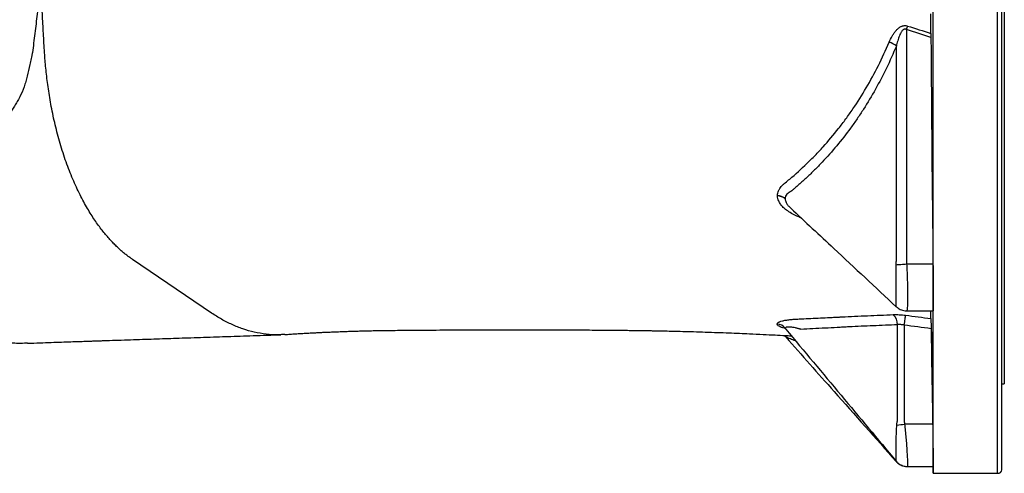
# Model space of a CAD drawing. Header units: millimetres. Extents: x 5407 to 15347, y 2145 to 17923.
# Tile 6 of 13: x 12023 to 15347, y 2583 to 4114. Entities that reach past the tile are written whole.
import ezdxf

# ---------------------------------------------------------------- set-up
doc = ezdxf.new("R2010")
doc.units = ezdxf.units.MM
doc.header["$LTSCALE"] = 5

msp = doc.modelspace()

# ---------------------------------------------------------------- linework, layer by layer
at = {"color": 8, "linetype": 'Continuous', "lineweight": 25}
msp.add_line((15324.3, 2582.6), (15324.3, 4615.1), dxfattribs=at)
at = {"color": 7, "linetype": 'Continuous', "lineweight": 25}
for p, q in [((15338.9, 2594.2), (15338.9, 4615.1)), ((15346.9, 4615.1), (15346.9, 2885.1)), ((15106.9, 3177.9), (15106.9, 4297.2)), ((14982.5, 3297.9), (14982.5, 4025.1)), ((12670.8, 3123.5), (12403.8, 3304.6)), ((15106.2, 3288.3), (15017.2, 3288.3)), ((15106.9, 2607.7), (15106.9, 3177.9)), ((15017, 3131.1), (15106.9, 3131.1)), ((15099.3, 3105.1), (15099.3, 3131.1)), ((14609.3, 3069.3), (14609.5, 3069)), ((14986, 2759.3), (14986, 3084.1)), ((15338.9, 2885.1), (15346.9, 2885.1)), ((15105, 2749), (15010.2, 2749)), ((15019.4, 2605.7), (15020.3, 2605.7)), ((15020.3, 2605.7), (15106.9, 2605.7)), ((15106.5, 2605.7), (15106.9, 2582.6)), ((15106.9, 2582.6), (15106.9, 2607.7)), ((15106.9, 2582.6), (15324.3, 2582.6))]:
    msp.add_line(p, q, dxfattribs=at)
at = {"color": 7, "linetype": 'Continuous', "lineweight": 25, "flags": 128}
for points in [[(15016.8, 4080.7), (15017.3, 4082.2), (15017.8, 4083.7), (15018.3, 4085.2), (15018.8, 4086.7), (15019.2, 4088.2), (15019.7, 4089.7), (15020.2, 4091.1), (15020.6, 4092.6)], [(15017.2, 3288.3), (15012.3, 3287.9), (15007.5, 3287.5), (15002.7, 3287.1), (14998.1, 3286.8), (14993.7, 3286.5), (14989.5, 3286.2), (14985.6, 3285.9), (14981.9, 3285.7)], [(15009.3, 3082.8), (15010, 3088.4), (15010.7, 3093.7), (15011.4, 3098.8), (15012, 3103.5), (15012.6, 3107.6), (15013.2, 3111.2), (15013.6, 3114.1), (15013.9, 3116.3)]]:
    msp.add_lwpolyline(points, dxfattribs=at)
at = {"color": 7, "linetype": 'Continuous', "lineweight": 25}
for centre, radius, start, end in [((14924.4, 3949.3), 95.5, 52.5707, 69.0645), ((14577.8, 3474.3), 46.2, 50.7728, 85.618), ((14578.5, 3473.6), 45.6, 51.3489, 86.4964), ((14937.5, 3084.1), 48.6, 359.9722, 44.4539), ((14576.8, 3046.4), 40.4, 40.4764, 85.0351), ((14576.9, 3046.3), 40.4, 40.4924, 85.077), ((14576.9, 3046.3), 40.4, 40.5099, 85.1246), ((14940.8, 3157.2), 414.1, 275.9733, 279.6402), ((15324.3, 2597.6), 15, 270, 346.8817)]:
    msp.add_arc(centre, radius, start, end, dxfattribs=at)
for points, knots in [([(12093.5, 4264.8), (12092.7, 4253.7), (12091.8, 4242.7), (12090, 4220.6), (12089, 4209.6), (12086, 4176.7), (12083.8, 4154.8), (12079.2, 4111.1), (12076.7, 4089.4), (12072.7, 4056.8), (12071.3, 4046), (12068.5, 4024.4), (12067.1, 4013.6), (12065.6, 4002.8)], [0, 0, 0, 0, 0.125, 0.125, 0.25, 0.25, 0.5, 0.5, 0.75, 0.75, 0.875, 0.875, 1, 1, 1, 1]), ([(12106.8, 4002), (12105.4, 4023.9), (12104.1, 4045.7), (12101.6, 4089.5), (12100.4, 4111.4), (12098.2, 4155.2), (12097.1, 4177.1), (12095.2, 4220.9), (12094.3, 4242.8), (12093.5, 4264.8)], [0, 0, 0, 0, 0.25, 0.25, 0.5, 0.5, 0.75, 0.75, 1, 1, 1, 1]), ([(15099.3, 4067.8), (15099.3, 4078.8), (15099.3, 4089.7), (15099.3, 4111.7), (15099.3, 4122.8), (15099.3, 4133.9)], [0, 0, 0, 0, 0.5, 0.5, 1, 1, 1, 1]), ([(14958.6, 4038.5), (14961.4, 4045.2), (14964.6, 4051.8), (14970, 4061.3), (14972, 4064.5), (14976.1, 4070.6), (14978.3, 4073.6), (14983.1, 4079.2), (14985.7, 4081.9), (14990, 4085.6), (14991.5, 4086.7), (14994.6, 4088.9), (14996.3, 4089.8), (14998.8, 4091.1), (14999.7, 4091.5), (15001.5, 4092.2), (15002.4, 4092.5), (15005.2, 4093.3), (15007.1, 4093.7), (15011, 4094.1), (15013, 4094), (15016.8, 4093.6), (15018.8, 4093.2), (15020.6, 4092.6)], [0, 0, 0, 0, 0.25, 0.25, 0.375, 0.375, 0.5, 0.5, 0.625, 0.625, 0.6875, 0.6875, 0.75, 0.75, 0.78125, 0.78125, 0.8125, 0.8125, 0.875, 0.875, 0.9375, 0.9375, 1, 1, 1, 1]), ([(15016.8, 4080.7), (15016.1, 4081.1), (15015.4, 4081.4), (15014, 4081.9), (15013.2, 4082.1), (15011.6, 4082.2), (15010.9, 4082.1), (15009.4, 4081.8), (15008.6, 4081.6), (15007.2, 4080.9), (15006.6, 4080.5), (15005.3, 4079.6), (15004.7, 4079.2), (15003.1, 4077.6), (15002.1, 4076.5), (15000.3, 4074.1), (14999.4, 4072.9), (14997.9, 4070.3), (14997.2, 4069), (14995.1, 4065), (14993.9, 4062.3), (14990.5, 4053.9), (14988.7, 4048.2), (14985.3, 4036.7), (14983.8, 4030.9), (14982.5, 4025.1)], [0, 0, 0, 0, 0.03125, 0.03125, 0.0625, 0.0625, 0.09375, 0.09375, 0.125, 0.125, 0.15625, 0.15625, 0.1875, 0.1875, 0.25, 0.25, 0.3125, 0.3125, 0.375, 0.375, 0.5, 0.5, 0.75, 0.75, 1, 1, 1, 1]), ([(15016.8, 4080.7), (15016.8, 3948.6), (15016.8, 3750.5), (15016.8, 3519.4), (15016.8, 3403.8), (15016.8, 3346.1), (15016.8, 3317.2), (15016.8, 3304.8), (15016.8, 3298.6), (15016.8, 3296.5), (15016.9, 3292.4), (15017, 3290.3), (15017.2, 3288.3)], [0, 0, 0, 0, 0.5, 0.75, 0.875, 0.9375, 0.96875, 0.984375, 0.984375, 0.992188, 0.992188, 1, 1, 1, 1]), ([(14581.3, 3520.4), (14581.4, 3525.9), (14582.6, 3531.3), (14585.3, 3537.7), (14585.9, 3538.9), (14587.2, 3541.5), (14587.9, 3542.7), (14590.3, 3546.4), (14592, 3548.8), (14595.9, 3553.3), (14598.1, 3555.5), (14601.5, 3558.6), (14602.7, 3559.6), (14605.2, 3561.7), (14606.4, 3562.7), (14612.6, 3567.7), (14617.5, 3571.8), (14642, 3592.5), (14661.3, 3609.8), (14689.5, 3637), (14698.8, 3646.3), (14717.2, 3665.2), (14726.2, 3674.8), (14753, 3704.4), (14770.4, 3724.9), (14795.6, 3756.9), (14803.9, 3767.8), (14816.1, 3784.5), (14820.1, 3790.1), (14828.1, 3801.4), (14832.1, 3807.1), (14851.6, 3835.8), (14866.6, 3859.4), (14895.1, 3908.2), (14908.7, 3933.3), (14934.6, 3984.9), (14946.9, 4011.3), (14958.6, 4038.5)], [0, 0, 0, 0, 0.03125, 0.03125, 0.039063, 0.039063, 0.046875, 0.046875, 0.0625, 0.0625, 0.078125, 0.078125, 0.085938, 0.085938, 0.09375, 0.09375, 0.125, 0.125, 0.25, 0.25, 0.3125, 0.3125, 0.375, 0.375, 0.5, 0.5, 0.5625, 0.5625, 0.59375, 0.59375, 0.625, 0.625, 0.75, 0.75, 0.875, 0.875, 1, 1, 1, 1]), ([(14982.5, 4025.1), (14961.3, 3974.2), (14937.8, 3925.6), (14899.2, 3856.4), (14885.7, 3833.9), (14864.7, 3801), (14857.5, 3790.2), (14842.9, 3768.9), (14835.4, 3758.4), (14797.7, 3706.9), (14765.6, 3668.6), (14723.4, 3624), (14714.9, 3615.2), (14697.6, 3598), (14688.9, 3589.6), (14671.3, 3573.1), (14662.4, 3565.1), (14649, 3553.2), (14644.5, 3549.3), (14637.7, 3543.5), (14634.3, 3540.6), (14630.3, 3537.2), (14628.6, 3535.8), (14627.5, 3534.8), (14626.9, 3534.3), (14626.3, 3533.9)], [0, 0, 0, 0, 0.25, 0.25, 0.375, 0.375, 0.4375, 0.4375, 0.5, 0.5, 0.75, 0.75, 0.8125, 0.8125, 0.875, 0.875, 0.9375, 0.9375, 0.96875, 0.96875, 0.984375, 0.992187, 0.996094, 0.996094, 1, 1, 1, 1]), ([(12065.6, 4002.8), (12065.5, 4002.6), (12065.5, 4002.4), (12065.4, 4002), (12065.3, 4001.3), (12065, 3999.8), (12064.4, 3996.8), (12063.9, 3994.3), (12062.9, 3989.2), (12062.2, 3985.8), (12060.2, 3975.7), (12058.8, 3969.1), (12054.5, 3949.2), (12051.5, 3936.3), (12047.6, 3920.4), (12046.8, 3917.3), (12045.2, 3911), (12044.3, 3907.9), (12041.6, 3898.7), (12039.6, 3892.7), (12033.3, 3875.1), (12028.4, 3863.9), (12021.7, 3850.4), (12020.3, 3847.7), (12017.5, 3842.4), (12016.1, 3839.9), (12011.8, 3832.2), (12008.8, 3827.3), (11999.7, 3812.8), (11993.2, 3803.7), (11979.8, 3786.4), (11972.8, 3778.2), (11958.4, 3762.5), (11951, 3755.1), (11939.5, 3744.4), (11935.6, 3740.9), (11927.9, 3734.1), (11923.9, 3730.8), (11912.1, 3721.2), (11904.1, 3715), (11887.8, 3703.3), (11879.6, 3697.8), (11863, 3687.2), (11854.6, 3682.1), (11837.6, 3672.4), (11829.1, 3667.7), (11811.9, 3658.7), (11803.3, 3654.4), (11785.9, 3646.1), (11777.2, 3642.1), (11759.7, 3634.2), (11751, 3630.4), (11742.2, 3626.7)], [0, 0, 0, 0, 0.000977, 0.000977, 0.001953, 0.003906, 0.007813, 0.015625, 0.015625, 0.03125, 0.03125, 0.0625, 0.0625, 0.125, 0.125, 0.140625, 0.140625, 0.15625, 0.15625, 0.1875, 0.1875, 0.25, 0.25, 0.265625, 0.265625, 0.28125, 0.28125, 0.3125, 0.3125, 0.375, 0.375, 0.4375, 0.4375, 0.5, 0.5, 0.53125, 0.53125, 0.5625, 0.5625, 0.625, 0.625, 0.6875, 0.6875, 0.75, 0.75, 0.8125, 0.8125, 0.875, 0.875, 0.9375, 0.9375, 1, 1, 1, 1]), ([(12403.8, 3304.6), (12400.6, 3306.7), (12394.1, 3311.3), (12384.1, 3318.8), (12373.8, 3327), (12363.3, 3336.1), (12352.6, 3346), (12341.5, 3356.8), (12330.3, 3368.6), (12318.7, 3381.5), (12306.9, 3395.7), (12290.9, 3416.2), (12270.3, 3445.4), (12245.2, 3486.7), (12220.1, 3534.6), (12195.9, 3588.9), (12173.7, 3648.4), (12154.4, 3711.1), (12138.6, 3774.4), (12126.2, 3836.3), (12117, 3895.3), (12110.6, 3950.8), (12107.9, 3985.3), (12106.8, 4002)], [0.36653034, 0.36653034, 0.36653034, 0.36653034, 0.36878814, 0.37104593, 0.37330373, 0.37556152, 0.37781932, 0.38007712, 0.38233491, 0.38459271, 0.3868505, 0.3891083, 0.39362389, 0.39813948, 0.40265507, 0.40717066, 0.41168625, 0.41620184, 0.42071743, 0.42523302, 0.42974862, 0.43426421, 0.4387798, 0.4387798, 0.4387798, 0.4387798]), ([(15103.4, 3834.7), (15103.5, 3831.9), (15103.6, 3828.9), (15103.7, 3824), (15103.7, 3822.3), (15103.7, 3818.9), (15103.8, 3817.1), (15103.8, 3811.6), (15103.9, 3807.9), (15104, 3802.1), (15104, 3800.2), (15104, 3796.2), (15104, 3794.3), (15104.1, 3788.4), (15104.1, 3784.5), (15104.1, 3778.7), (15104.1, 3776.8), (15104.1, 3773), (15104.1, 3769.3), (15104.2, 3765.8), (15104.1, 3762.3), (15104.1, 3760.6), (15104.1, 3755.7), (15104.1, 3752.7), (15104.1, 3748.5), (15104.1, 3747.2), (15104.1, 3744.7), (15104, 3743.5), (15104, 3740.2), (15104, 3738.4), (15103.9, 3736.1), (15103.9, 3735.4), (15103.8, 3734.3), (15103.8, 3733.8), (15103.7, 3732.7), (15103.7, 3732.3), (15103.5, 3732.3), (15103.5, 3732.7), (15103.4, 3733.8), (15103.3, 3734.3), (15103.3, 3735.4), (15103.2, 3736.1), (15103.1, 3738.3), (15103.1, 3740.2), (15103, 3743.4), (15102.9, 3744.6), (15102.9, 3747.1), (15102.8, 3748.4), (15102.7, 3752.6), (15102.7, 3755.6), (15102.6, 3760.5), (15102.5, 3762.2), (15102.5, 3765.7), (15102.4, 3769.2), (15102.4, 3772.9), (15102.3, 3776.7), (15102.3, 3778.6), (15102.2, 3784.4), (15102.2, 3788.3), (15102.2, 3794.1), (15102.1, 3796.1), (15102.1, 3800), (15102.1, 3802), (15102.1, 3807.8), (15102.1, 3811.5), (15102.1, 3817), (15102.1, 3818.8), (15102.1, 3822.2), (15102.1, 3823.9), (15102.1, 3828.8), (15102.1, 3831.8), (15102.1, 3836), (15102.1, 3837.4), (15102.2, 3839.9), (15102.2, 3842.2), (15102.2, 3844.2), (15102.3, 3846.1), (15102.3, 3846.9), (15102.4, 3849.2), (15102.4, 3850.3), (15102.5, 3851.9), (15102.6, 3852.3), (15102.7, 3852.3), (15102.8, 3851.9), (15102.9, 3850.8), (15102.9, 3850.3), (15103, 3849.1), (15103, 3847.8), (15103.1, 3846.2), (15103.2, 3844.3), (15103.2, 3843.3), (15103.3, 3840), (15103.4, 3837.5), (15103.4, 3834.7)], [0, 0, 0, 0, 0.03125, 0.03125, 0.046875, 0.046875, 0.0625, 0.0625, 0.09375, 0.09375, 0.109375, 0.109375, 0.125, 0.125, 0.15625, 0.15625, 0.171875, 0.171875, 0.1875, 0.203125, 0.203125, 0.21875, 0.21875, 0.25, 0.25, 0.265625, 0.265625, 0.28125, 0.28125, 0.3125, 0.3125, 0.328125, 0.328125, 0.34375, 0.34375, 0.375, 0.375, 0.40625, 0.40625, 0.421875, 0.421875, 0.4375, 0.4375, 0.46875, 0.46875, 0.484375, 0.484375, 0.5, 0.5, 0.53125, 0.53125, 0.546875, 0.546875, 0.5625, 0.578125, 0.578125, 0.59375, 0.59375, 0.625, 0.625, 0.640625, 0.640625, 0.65625, 0.65625, 0.6875, 0.6875, 0.703125, 0.703125, 0.71875, 0.71875, 0.75, 0.75, 0.765625, 0.765625, 0.78125, 0.796875, 0.796875, 0.8125, 0.8125, 0.84375, 0.84375, 0.875, 0.875, 0.90625, 0.90625, 0.921875, 0.921875, 0.9375, 0.953125, 0.953125, 0.96875, 0.96875, 1, 1, 1, 1]), ([(14626.3, 3533.9), (14626.3, 3533.9), (14626.3, 3533.9), (14626.2, 3533.8), (14626.2, 3533.8), (14626, 3533.7), (14625.7, 3533.6), (14625.1, 3533.4), (14624.6, 3533.1), (14623.7, 3532.7), (14623, 3532.3), (14621.8, 3531.7), (14621.2, 3531.3), (14620, 3530.6), (14619.4, 3530.2), (14616.5, 3528.3), (14614.5, 3526.5), (14611, 3522.5), (14609.6, 3520.3), (14608.1, 3516.7), (14607.7, 3515.4), (14607.2, 3512.8), (14607.1, 3511.5), (14607, 3510.1)], [0, 0, 0, 0, 0.001953, 0.001953, 0.003906, 0.007813, 0.015625, 0.03125, 0.0625, 0.0625, 0.125, 0.125, 0.1875, 0.1875, 0.25, 0.25, 0.5, 0.5, 0.75, 0.75, 0.875, 0.875, 1, 1, 1, 1]), ([(14625.8, 3477.4), (14674.5, 3432), (14793.8, 3321), (14912, 3210.5), (14981.9, 3145.1)], [0, 0, 0, 0, 0.407933, 1, 1, 1, 1]), ([(14981.9, 3285.7), (14982, 3287.7), (14982, 3289.7), (14982.1, 3292.8), (14982.2, 3294.3), (14982.4, 3296.1), (14982.4, 3297), (14982.4, 3297.4), (14982.5, 3297.6), (14982.5, 3297.7), (14982.5, 3297.9)], [0, 0, 0, 0, 0.5, 0.5, 0.75, 0.875, 0.9375, 0.96875, 0.96875, 1, 1, 1, 1]), ([(15106.2, 3288.3), (15106.3, 3278), (15106.4, 3267.8), (15106.6, 3252.9), (15106.6, 3247.9), (15106.7, 3238.1), (15106.7, 3233.3), (15106.8, 3219.1), (15106.9, 3210.1), (15106.9, 3197.4), (15106.9, 3193.3), (15106.9, 3185.4), (15106.9, 3181.6), (15106.9, 3177.9)], [0, 0, 0, 0, 0.25, 0.25, 0.375, 0.375, 0.5, 0.5, 0.75, 0.75, 0.875, 0.875, 1, 1, 1, 1]), ([(15106.9, 3177.9), (15106.9, 3173.5), (15106.9, 3164.6), (15106.9, 3152.3), (15106.7, 3141.3), (15106.5, 3133.9), (15106.3, 3130.7), (15106.2, 3131.4), (15106.2, 3131.5)], [0, 0, 0, 0, 0.1542894, 0.3109004, 0.5225473, 0.7403314, 0.95199, 1, 1, 1, 1]), ([(14982, 3145.2), (14983.2, 3144), (14986.3, 3141.2), (14992.2, 3137.4), (14999.6, 3133.9), (15007.6, 3131.8), (15013.6, 3130.9), (15016.7, 3131.1), (15017.1, 3131.2)], [0, 0, 0, 0, 0.13693, 0.339775, 0.548238, 0.760188, 0.974069, 1, 1, 1, 1]), ([(12048.9, 3022.1), (12045.5, 3021.9), (12024.6, 3020.5), (11986.1, 3022.2), (11933.8, 3027.6), (11881.8, 3037.7), (11830.3, 3052.2), (11779.5, 3070.8), (11746.5, 3086.8), (11730.1, 3094.9)], [0, 0, 0, 0, 0.031716, 0.192094, 0.352797, 0.513879, 0.675404, 0.837424, 1, 1, 1, 1]), ([(12918.3, 3051.7), (12910.6, 3051.1), (12889.3, 3049.3), (12854.8, 3051.8), (12815.1, 3058.4), (12776.8, 3069.3), (12740, 3083.9), (12704.7, 3101.7), (12682, 3116.3), (12670.8, 3123.5)], [0, 0, 0, 0, 0.091388, 0.253454, 0.411292, 0.56486, 0.714094, 0.859108, 1, 1, 1, 1]), ([(14580.3, 3086.6), (14580.4, 3087.3), (14580.6, 3088), (14581.3, 3089.3), (14581.9, 3089.9), (14583.3, 3091.2), (14584.1, 3091.8), (14586.1, 3093), (14587.2, 3093.5), (14591, 3095.2), (14594.1, 3096.2), (14601.1, 3098.1), (14605, 3098.9), (14613.5, 3100.3), (14618, 3101), (14625.2, 3101.8), (14627.7, 3102), (14632.7, 3102.4), (14635.3, 3102.6), (14640.5, 3102.9), (14643.1, 3103.1), (14648.5, 3103.3), (14656.5, 3103.7), (14686, 3105), (14712.8, 3106.3), (14744.9, 3107.9), (14760.9, 3108.7), (14779.7, 3109.7), (14789, 3110.2), (14793.7, 3110.4), (14796.1, 3110.5), (14797.1, 3110.6), (14797.7, 3110.6), (14798.1, 3110.6), (14798.4, 3110.7)], [0, 0, 0, 0, 0.03125, 0.03125, 0.0625, 0.0625, 0.09375, 0.09375, 0.125, 0.125, 0.1875, 0.1875, 0.25, 0.25, 0.3125, 0.3125, 0.34375, 0.34375, 0.375, 0.375, 0.40625, 0.40625, 0.4375, 0.5, 0.75, 0.75, 0.875, 0.9375, 0.96875, 0.984375, 0.992187, 0.996094, 0.996094, 1, 1, 1, 1]), ([(14798.4, 3110.7), (14812.8, 3111.5), (14827.2, 3112.3), (14856, 3113.6), (14870.5, 3114.2), (14899.4, 3115.3), (14914, 3115.8), (14943, 3116.9), (14957.6, 3117.5), (14972.1, 3118.2)], [0, 0, 0, 0, 0.25, 0.25, 0.5, 0.5, 0.75, 0.75, 1, 1, 1, 1]), ([(14972.1, 3118.2), (14975.4, 3118.3), (14978.7, 3118.4), (14985.5, 3118.4), (14989, 3118.3), (14999.6, 3117.8), (15006.7, 3117.2), (15013.9, 3116.3)], [0, 0, 0, 0, 0.25, 0.25, 0.5, 0.5, 1, 1, 1, 1]), ([(15099.3, 3105.1), (15099.3, 3103.9), (15099.3, 3102.1), (15099.3, 3098.8), (15099.4, 3097.6), (15099.4, 3095), (15099.4, 3093.6), (15099.4, 3090.6), (15099.5, 3088.9), (15099.5, 3085.6), (15099.5, 3083.9), (15099.6, 3078.6), (15099.7, 3074.8), (15099.7, 3070.9)], [0, 0, 0, 0, 0.25, 0.25, 0.375, 0.375, 0.5, 0.5, 0.625, 0.625, 0.75, 0.75, 1, 1, 1, 1]), ([(12918.3, 3051.1), (12923.9, 3051.5), (12935.7, 3052.3), (12953.5, 3053.5), (12970.7, 3054.5), (12985.5, 3055.4), (12997.6, 3056.1), (13007.5, 3056.6), (13017.7, 3057.1), (13029.3, 3057.7), (13043.4, 3058.4), (13058.5, 3059.1), (13075.6, 3059.8), (13094.3, 3060.6), (13113.7, 3061.3), (13132.4, 3062), (13149.5, 3062.5), (13167, 3063), (13184.9, 3063.5), (13205.6, 3064), (13229, 3064.4), (13255.4, 3064.8), (13283.6, 3065.1), (13312.8, 3065.5), (13346.2, 3065.8), (13385, 3066.1), (13430.2, 3066.4), (13478.8, 3066.7), (13529.5, 3066.9), (13581.1, 3067), (13632.8, 3067.1), (13691.2, 3067.2), (13756.5, 3067.2), (13828.9, 3067), (13901.2, 3066.7), (13960.1, 3066.4), (14004.6, 3066), (14034.3, 3065.8), (14061.4, 3065.5), (14084.7, 3065.2), (14104.2, 3064.9), (14120, 3064.7), (14132.8, 3064.5), (14145.3, 3064.3), (14160, 3064.1), (14179.2, 3063.7), (14202.7, 3063.2), (14230.5, 3062.6), (14262.5, 3061.8), (14298.6, 3060.8), (14337.9, 3059.5), (14378, 3058.2), (14416.6, 3056.7), (14452.3, 3055.3), (14490.7, 3053.6), (14530.7, 3051.8), (14571.1, 3049.7), (14602.1, 3048.1), (14620.5, 3047.1), (14627.4, 3046.7), (14628.1, 3046.7)], [0, 0, 0, 0, 0.01512, 0.0317032, 0.0459648, 0.0579232, 0.0675834, 0.0749452, 0.0810848, 0.0914929, 0.1014059, 0.1130922, 0.1252439, 0.1390752, 0.1530868, 0.1658376, 0.1773238, 0.1875609, 0.2007696, 0.2132099, 0.2288796, 0.2464893, 0.264392, 0.2826331, 0.3012787, 0.3265028, 0.3539683, 0.3833844, 0.4136079, 0.4436176, 0.4733305, 0.5027407, 0.5428883, 0.5828779, 0.6226857, 0.6612727, 0.6780553, 0.6942203, 0.708749, 0.7210358, 0.7312557, 0.7395557, 0.7460559, 0.7514564, 0.7591578, 0.7692158, 0.7815102, 0.7959618, 0.812546, 0.8312036, 0.851831, 0.8730273, 0.8926906, 0.9108866, 0.9276824, 0.9513698, 0.9718926, 0.9893822, 0.9990088, 1, 1, 1, 1]), ([(14603.9, 3074.1), (14603.8, 3074.1), (14603.7, 3074.2), (14604.6, 3073.7), (14606.7, 3072), (14608.5, 3070.4), (14609.5, 3069), (14609.5, 3069)], [0, 0, 0, 0, 0.094454, 0.353832, 0.654617, 0.98629, 1, 1, 1, 1]), ([(14660.2, 3068.6), (14660.2, 3068.6), (14660.2, 3068.6), (14660.1, 3068.6), (14660.1, 3068.6), (14659.9, 3068.7), (14659.5, 3068.8), (14658.8, 3069), (14658.3, 3069.2), (14657.1, 3069.5), (14656.3, 3069.8), (14654, 3070.4), (14652.4, 3070.8), (14649.3, 3071.6), (14647.8, 3072), (14644.8, 3072.7), (14643.3, 3073.1), (14638.8, 3074), (14635.9, 3074.6), (14630.4, 3075.5), (14627.7, 3075.9), (14622.7, 3076.4), (14620.3, 3076.5), (14616, 3076.5), (14614.1, 3076.4), (14611, 3075.8), (14609.7, 3075.3), (14608, 3074.2), (14607.6, 3073.4), (14607.6, 3072.6)], [0, 0, 0, 0, 0.000977, 0.000977, 0.001953, 0.003906, 0.007812, 0.015625, 0.03125, 0.03125, 0.0625, 0.0625, 0.125, 0.125, 0.1875, 0.1875, 0.25, 0.25, 0.375, 0.375, 0.5, 0.5, 0.625, 0.625, 0.75, 0.75, 0.875, 0.875, 1, 1, 1, 1]), ([(14609.2, 3069.2), (14671.4, 2994.9), (14795.8, 2846.2), (14919.9, 2697.9), (14981.9, 2623.7)], [0, 0, 0, 0, 0.500187, 1, 1, 1, 1]), ([(14986, 3084.1), (14972.5, 3083.4), (14958.9, 3082.8), (14931.7, 3081.6), (14918.1, 3081.1), (14891, 3080.1), (14877.4, 3079.6), (14850.2, 3078.4), (14836.6, 3077.8), (14816.3, 3076.7), (14809.5, 3076.3), (14795.9, 3075.6), (14789.2, 3075.2), (14768.8, 3074.1), (14755.2, 3073.3), (14714.5, 3071.2), (14687.4, 3069.9), (14660.2, 3068.6)], [0, 0, 0, 0, 0.125, 0.125, 0.25, 0.25, 0.375, 0.375, 0.5, 0.5, 0.5625, 0.5625, 0.625, 0.625, 0.75, 0.75, 1, 1, 1, 1]), ([(15009.3, 3082.8), (15005.3, 3083.7), (15001.3, 3084.3), (14995.4, 3084.6), (14993.5, 3084.6), (14989.7, 3084.5), (14987.8, 3084.4), (14986, 3084.1)], [0, 0, 0, 0, 0.5, 0.5, 0.75, 0.75, 1, 1, 1, 1]), ([(15009.3, 3082.8), (15009.3, 3027.1), (15009.3, 2943.7), (15009.3, 2846.3), (15009.3, 2797.6), (15009.3, 2773.3), (15009.3, 2762.9), (15009.3, 2758.5), (15009.3, 2757.7), (15009.3, 2755.9), (15009.4, 2755), (15009.6, 2752.4), (15009.9, 2750.7), (15010.2, 2749)], [0, 0, 0, 0, 0.5, 0.75, 0.875, 0.9375, 0.96875, 0.96875, 0.976563, 0.976563, 0.984375, 0.984375, 1, 1, 1, 1]), ([(15102.8, 3042.8), (15102.9, 3040), (15102.9, 3037), (15103, 3032.1), (15103.1, 3030.4), (15103.1, 3027), (15103.2, 3025.2), (15103.3, 3019.7), (15103.3, 3016), (15103.4, 3010.2), (15103.5, 3008.3), (15103.5, 3004.3), (15103.6, 3002.4), (15103.6, 2996.5), (15103.7, 2992.6), (15103.8, 2986.8), (15103.8, 2984.9), (15103.9, 2981.1), (15103.9, 2977.4), (15103.9, 2973.9), (15104, 2970.4), (15104, 2968.7), (15104.1, 2963.8), (15104.1, 2960.7), (15104.1, 2956.6), (15104.1, 2955.2), (15104.1, 2952.7), (15104.1, 2951.5), (15104.2, 2948.2), (15104.2, 2946.4), (15104.1, 2944.1), (15104.1, 2943.4), (15104.1, 2942.3), (15104.1, 2941.8), (15104.1, 2940.6), (15104.1, 2940.2), (15104, 2940.2), (15104, 2940.5), (15103.9, 2941.7), (15103.9, 2942.1), (15103.8, 2943.3), (15103.8, 2943.9), (15103.7, 2946.2), (15103.7, 2948), (15103.6, 2951.2), (15103.6, 2952.4), (15103.5, 2954.9), (15103.5, 2956.2), (15103.4, 2960.3), (15103.3, 2963.4), (15103.2, 2968.3), (15103.2, 2970), (15103.1, 2973.4), (15103, 2976.9), (15103, 2980.6), (15102.9, 2984.4), (15102.9, 2986.3), (15102.8, 2992.1), (15102.7, 2996), (15102.6, 3001.9), (15102.6, 3003.8), (15102.5, 3007.7), (15102.5, 3009.7), (15102.4, 3015.5), (15102.4, 3019.2), (15102.3, 3024.7), (15102.3, 3026.5), (15102.2, 3030), (15102.2, 3031.7), (15102.2, 3036.6), (15102.1, 3039.6), (15102.1, 3043.8), (15102.1, 3045.1), (15102.1, 3047.6), (15102.1, 3050), (15102.1, 3052), (15102.1, 3053.9), (15102.1, 3054.8), (15102.1, 3057), (15102.1, 3058.2), (15102.1, 3059.8), (15102.1, 3060.2), (15102.2, 3060.2), (15102.2, 3059.8), (15102.3, 3058.7), (15102.3, 3058.2), (15102.4, 3057.1), (15102.4, 3055.8), (15102.5, 3054.2), (15102.5, 3052.3), (15102.6, 3051.3), (15102.7, 3048), (15102.7, 3045.6), (15102.8, 3042.8)], [0, 0, 0, 0, 0.03125, 0.03125, 0.046875, 0.046875, 0.0625, 0.0625, 0.09375, 0.09375, 0.109375, 0.109375, 0.125, 0.125, 0.15625, 0.15625, 0.171875, 0.171875, 0.1875, 0.203125, 0.203125, 0.21875, 0.21875, 0.25, 0.25, 0.265625, 0.265625, 0.28125, 0.28125, 0.3125, 0.3125, 0.328125, 0.328125, 0.34375, 0.34375, 0.375, 0.375, 0.40625, 0.40625, 0.421875, 0.421875, 0.4375, 0.4375, 0.46875, 0.46875, 0.484375, 0.484375, 0.5, 0.5, 0.53125, 0.53125, 0.546875, 0.546875, 0.5625, 0.578125, 0.578125, 0.59375, 0.59375, 0.625, 0.625, 0.640625, 0.640625, 0.65625, 0.65625, 0.6875, 0.6875, 0.703125, 0.703125, 0.71875, 0.71875, 0.75, 0.75, 0.765625, 0.765625, 0.78125, 0.796875, 0.796875, 0.8125, 0.8125, 0.84375, 0.84375, 0.875, 0.875, 0.90625, 0.90625, 0.921875, 0.921875, 0.9375, 0.953125, 0.953125, 0.96875, 0.96875, 1, 1, 1, 1]), ([(12048.9, 3021.8), (12063, 3022.2), (12089.9, 3023.2), (12128.3, 3024.5), (12162.9, 3025.7), (12193.7, 3026.8), (12220.5, 3027.7), (12242.2, 3028.4), (12259.2, 3029), (12272.8, 3029.4), (12285.8, 3029.9), (12299, 3030.3), (12312.6, 3030.8), (12334.9, 3031.5), (12366.5, 3032.6), (12406.8, 3033.9), (12446.8, 3035.2), (12485.4, 3036.5), (12523.3, 3037.8), (12561.7, 3039.1), (12601.8, 3040.4), (12644.1, 3041.9), (12685.8, 3043.3), (12726.9, 3044.6), (12767.9, 3046), (12812.2, 3047.5), (12858.2, 3048.9), (12889.5, 3049.9), (12904.9, 3050.4)], [0, 0, 0, 0, 0.049388, 0.094233, 0.134612, 0.170513, 0.201846, 0.228538, 0.246222, 0.261278, 0.276196, 0.29156, 0.30737, 0.323623, 0.36931, 0.4174, 0.464116, 0.50883, 0.552289, 0.59649, 0.643331, 0.692904, 0.745382, 0.789819, 0.837935, 0.889889, 0.94588, 1, 1, 1, 1]), ([(14603.3, 3048), (14604, 3047.5), (14605.9, 3046.2), (14607.6, 3044.2), (14608.8, 3042.9)], [0, 0, 0, 0, 0.337412, 1, 1, 1, 1]), ([(14608.9, 3042.9), (14663.3, 2981.6), (14787.8, 2841.4), (14912, 2701.4), (14982, 2622.6)], [0, 0, 0, 0, 0.437356, 1, 1, 1, 1]), ([(14983.9, 2745.4), (14984.1, 2747.7), (14984.3, 2750.1), (14984.8, 2753.5), (14985, 2754.7), (14985.4, 2756.4), (14985.6, 2757.3), (14985.8, 2758.3), (14985.9, 2758.8), (14986, 2759), (14986, 2759.2), (14986, 2759.2), (14986, 2759.3)], [0, 0, 0, 0, 0.5, 0.5, 0.75, 0.75, 0.875, 0.9375, 0.96875, 0.984375, 0.984375, 1, 1, 1, 1]), ([(15105, 2749), (15105.1, 2740.2), (15105.3, 2731.6), (15105.5, 2714.9), (15105.7, 2706.7), (15105.8, 2694.7), (15105.9, 2690.8), (15106, 2683.2), (15106.1, 2679.5), (15106.2, 2668.7), (15106.3, 2661.9), (15106.4, 2654), (15106.5, 2652.4), (15106.5, 2649.3), (15106.5, 2647.8), (15106.6, 2643.5), (15106.6, 2640.7), (15106.7, 2632.8), (15106.8, 2628.2), (15106.8, 2622), (15106.8, 2620.2), (15106.9, 2616.7), (15106.9, 2615.2), (15106.9, 2611.1), (15106.9, 2609), (15106.9, 2607.7)], [0, 0, 0, 0, 0.125, 0.125, 0.25, 0.25, 0.3125, 0.3125, 0.375, 0.375, 0.5, 0.5, 0.53125, 0.53125, 0.5625, 0.5625, 0.625, 0.625, 0.75, 0.75, 0.8125, 0.8125, 0.875, 0.875, 1, 1, 1, 1]), ([(14981.9, 2623.7), (14982, 2623.6), (14983.5, 2621.6), (14987.2, 2618.1), (14993.3, 2613.4), (15000.4, 2609.6), (15008.3, 2607), (15015, 2605.7), (15019.1, 2605.8), (15020.3, 2605.9)], [0, 0, 0, 0, 0.007693, 0.173142, 0.350068, 0.534299, 0.722782, 0.913609, 1, 1, 1, 1]), ([(14982, 2622.6), (14982, 2622.6), (14983.5, 2620.6), (14987.3, 2617.2), (14993.6, 2612.6), (15000.9, 2609), (15008.8, 2606.7), (15015.1, 2605.6), (15018.7, 2605.8), (15019.4, 2605.9)], [0, 0, 0, 0, 0.002176, 0.175704, 0.360492, 0.552202, 0.747883, 0.945727, 1, 1, 1, 1]), ([(15106.9, 2607.7), (15106.9, 2607.3), (15106.9, 2606.1), (15106.9, 2606.1), (15106.9, 2606.1)], [0, 0, 0, 0, 0.258108, 1, 1, 1, 1])]:
    msp.add_open_spline(points, degree=3, knots=knots, dxfattribs=at)
for points in [[(15020.6, 4092.6), (15046.9, 4084.4), (15073.1, 4076.1), (15099.3, 4067.8)], [(15099.4, 4053.9), (15071.9, 4062.9), (15044.4, 4071.9), (15016.8, 4080.7)], [(15099.3, 4067.8), (15099.3, 4063.3), (15099.4, 4058.7), (15099.4, 4053.9)], [(15099.4, 4053.9), (15100.9, 3798.7), (15103.3, 3543.5), (15106.2, 3288.3)], [(14581.3, 3519.2), (14581.3, 3519.6), (14581.3, 3520), (14581.3, 3520.4)], [(14607, 3510.1), (14607, 3509.8), (14607, 3509.5), (14607, 3509.3)], [(15013.9, 3116.3), (15042.4, 3112.6), (15070.9, 3108.9), (15099.3, 3105.1)], [(14580.3, 3086.6), (14580.3, 3086.6), (14580.3, 3086.6), (14580.3, 3086.6)], [(14580.3, 3086.5), (14580.3, 3086.5), (14580.3, 3086.5), (14580.3, 3086.6)], [(14607.6, 3072.6), (14607.6, 3072.5), (14607.6, 3072.5), (14607.6, 3072.5)], [(14607.6, 3072.6), (14607.6, 3072.6), (14607.6, 3072.6), (14607.6, 3072.6)], [(15099.7, 3070.9), (15069.6, 3074.9), (15039.4, 3078.9), (15009.3, 3082.8)], [(15099.7, 3070.9), (15101.5, 2963.6), (15103.2, 2856.3), (15105, 2749)]]:
    msp.add_open_spline(points, degree=3, dxfattribs=at)
at = {"color": 8, "linetype": 'Continuous', "lineweight": 25}
for points, knots in [([(14660.5, 3445), (14655.9, 3447), (14644.8, 3451.6), (14628, 3459.9), (14612.4, 3469.9), (14600.3, 3480.3), (14591.2, 3490.7), (14585.3, 3500.9), (14582, 3510.4), (14581.5, 3516.3), (14581.3, 3519.2)], [0, 0, 0, 0, 0.1158971, 0.2791942, 0.4413713, 0.5665955, 0.6916819, 0.8150915, 0.9075528, 1, 1, 1, 1]), ([(14607, 3509.3), (14607.7, 3505.1), (14608.9, 3498), (14615.7, 3488), (14621.2, 3481.6), (14625.1, 3478.2), (14625.9, 3477.5)], [0, 0, 0, 0, 0.380992, 0.643225, 0.921462, 1, 1, 1, 1]), ([(14982.1, 3145.3), (14982.1, 3145.2), (14981.9, 3144.8), (14981.9, 3147.4), (14981.9, 3153.4), (14981.9, 3162.9), (14981.9, 3175.5), (14982, 3190.8), (14981.9, 3208.6), (14981.9, 3228.4), (14981.9, 3250), (14981.9, 3269.3), (14981.9, 3281.4), (14981.9, 3285.7)], [0, 0, 0, 0, 0.023453, 0.12852, 0.231033, 0.333533, 0.434986, 0.536434, 0.637778, 0.739124, 0.841202, 0.94329, 1, 1, 1, 1]), ([(15017.2, 3288.3), (15017.5, 3283.4), (15018.2, 3269.7), (15019.1, 3247.2), (15019.9, 3222.1), (15020.3, 3198.7), (15020.5, 3178.1), (15020.3, 3160.5), (15019.9, 3146.7), (15019.2, 3137), (15018.2, 3131.6), (15017.4, 3131.6), (15017, 3131.5)], [0, 0, 0, 0, 0.0591939, 0.1656623, 0.2751982, 0.3817397, 0.4913572, 0.5979855, 0.7076974, 0.8144954, 0.92439, 1, 1, 1, 1]), ([(14607.7, 3071), (14604.7, 3071.8), (14597.9, 3073.7), (14589.5, 3077.1), (14583.1, 3081), (14580.5, 3084.2), (14580.4, 3086), (14580.3, 3086.5)], [0, 0, 0, 0, 0.180297, 0.422574, 0.665881, 0.90892, 1, 1, 1, 1]), ([(14607.6, 3072.5), (14607.6, 3072.1), (14607.7, 3071.2), (14608.7, 3070), (14609.3, 3069.3)], [0, 0, 0, 0, 0.38196, 1, 1, 1, 1]), ([(14642.2, 3029.7), (14639.2, 3030.8), (14633, 3033.1), (14624.8, 3036.1), (14616.2, 3039.3), (14611.4, 3041.4), (14609, 3042.7), (14609.1, 3043), (14609.1, 3043.2)], [0, 0, 0, 0, 0.181762, 0.371325, 0.564942, 0.838879, 0.910799, 1, 1, 1, 1]), ([(14981.9, 2623.7), (14981.9, 2623.7), (14981.9, 2623.1), (14981.9, 2625.3), (14981.9, 2630.4), (14981.9, 2639.3), (14981.9, 2651.3), (14981.9, 2666.2), (14982, 2683.9), (14982.2, 2703.3), (14982.8, 2723.9), (14983.5, 2738.2), (14983.9, 2745.4)], [0, 0, 0, 0, 0.007209, 0.118882, 0.227926, 0.339469, 0.449401, 0.561812, 0.673927, 0.788532, 0.89328, 1, 1, 1, 1]), ([(15010.2, 2749), (15011, 2741.2), (15012.8, 2725.4), (15014.9, 2701.9), (15016.7, 2678.9), (15018.1, 2657.6), (15019.2, 2639.2), (15020, 2624.4), (15020.4, 2613.6), (15020.5, 2606.9), (15020.4, 2606.1), (15020.3, 2605.8)], [0, 0, 0, 0, 0.101304, 0.204926, 0.317544, 0.433395, 0.54609, 0.66203, 0.774803, 0.890831, 1, 1, 1, 1])]:
    msp.add_open_spline(points, degree=3, knots=knots, dxfattribs=at)

doc.saveas('drawing.dxf')
